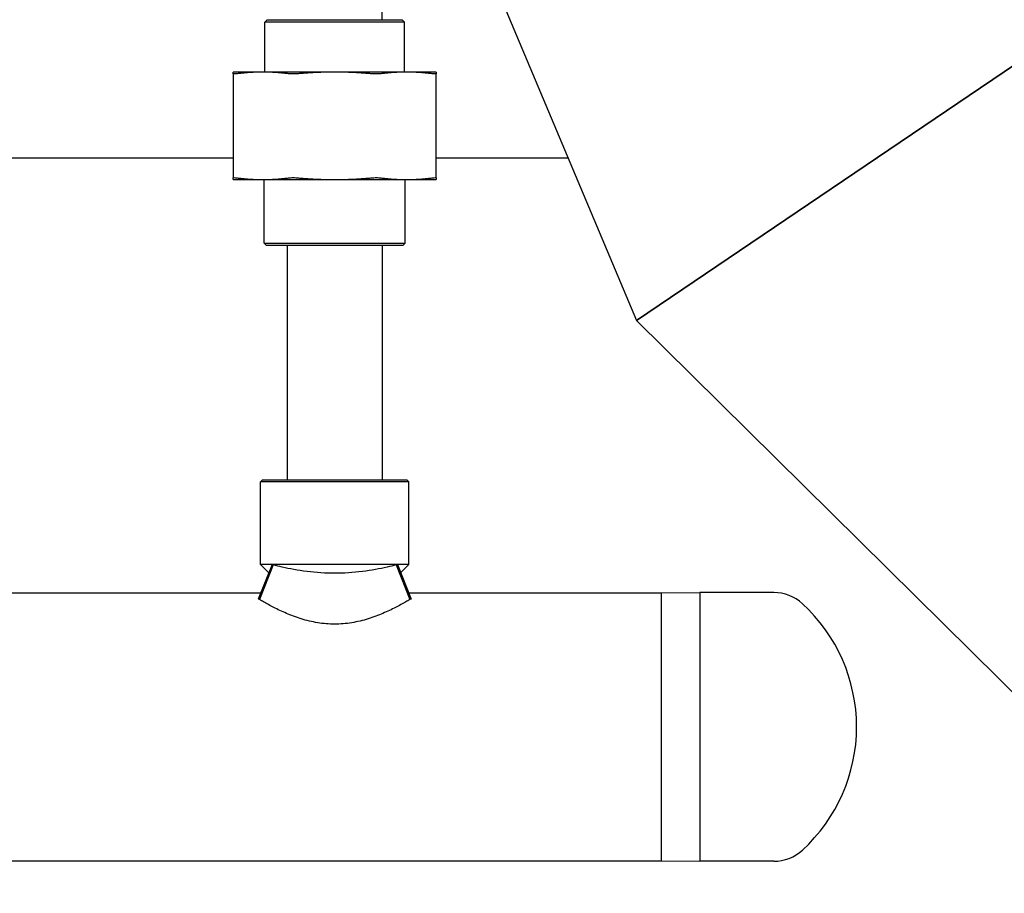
# Model space of a CAD drawing. Header units: inches. Extents: x 18 to 846, y -67 to 561.
# Tile 63 of 256: x 93.72 to 102.45, y 133.46 to 141.2. Entities that reach past the tile are written whole.
import ezdxf

# ---------------------------------------------------------------- set-up
doc = ezdxf.new("R2010")
doc.units = ezdxf.units.IN
doc.header["$LTSCALE"] = 24
doc.header["$MEASUREMENT"] = 0
doc.layers.add('Dimension (ANSI)', color=7, linetype='Continuous', lineweight=25)
doc.layers.add('Visible (ANSI)', color=7, linetype='Continuous', lineweight=30)
doc.styles.add('Note Text (ANSI)', font='tahoma.ttf')
doc.dimstyles.new('SB Fraction-16 (ANSI)', dxfattribs={"dimscale": 24, "dimtxt": 0.125, "dimasz": 0.098425, "dimexe": 0.125, "dimexo": 0.0625, "dimgap": 0.031496, "dimtad": 0, "dimtih": 1, "dimtoh": 1, "dimdec": 4, "dimrnd": 1e-08, "dimzin": 0, "dimdsep": 46, "dimlunit": 5, "dimtxsty": 'Note Text (ANSI)', "dimcen": 0.09, "dimdle": 0.393701, "dimclrd": 256, "dimclre": 256, "dimclrt": 256, "dimadec": 0, "dimazin": 3, "dimtfac": 0.96, "dimtofl": 0, "dimtmove": 0, "dimatfit": 3, "dimfxl": 1, "dimfrac": 2, "dimtolj": 1, "dimtzin": 12, "dimlwd": -1, "dimlwe": -1, "dimarcsym": 0})

# ---------------------------------------------------------------- blocks, each defined once
blk = doc.blocks.new('*D15')
at = {"layer": 'Defpoints', "color": 0, "transparency": 16777216}
for p in [(115.8191, 378.6679), (40.5863, 88.9562), (79.6941, 88.9562)]:
    blk.add_point(p, dxfattribs=at)
at = {"layer": 'Dimension (ANSI)', "transparency": 16777216}
for p, q in [((114.3191, 378.6679), (37.5863, 378.6679)), ((40.5863, 376.3057), (40.5863, 240.4618)), ((40.5863, 91.3184), (40.5863, 235.1622)), ((78.1941, 88.9562), (37.5863, 88.9562))]:
    blk.add_line(p, q, dxfattribs=at)
for points in [[(40.1926, 376.3057), (40.98, 376.3057), (40.5863, 378.6679)], [(40.1926, 91.3184), (40.98, 91.3184), (40.5863, 88.9562)]]:
    blk.add_solid(points, dxfattribs=at)
at = {"layer": 'Dimension (ANSI)', "transparency": 16777216, "insert": (31.4463, 239.7059), "char_height": 3, "attachment_point": 1, "style": 'Note Text (ANSI)'}
blk.add_mtext('\\A1;289 11/16', dxfattribs=at)

msp = doc.modelspace()

# ---------------------------------------------------------------- linework, layer by layer
at = {"layer": 'Visible (ANSI)'}
for p, q in [((99.19004, 138.539), (107.97201, 144.48068)), ((107.97201, 144.48068), (99.19004, 138.539)), ((96.93486, 141.2029), (96.93486, 143.4344)), ((97.25228, 143.14174), (99.19004, 138.539)), ((95.91694, 141.2029), (95.89611, 141.18206)), ((97.13361, 141.18206), (95.89611, 141.18206)), ((95.89611, 140.7389), (95.89611, 141.18206)), ((95.91694, 141.2029), (97.11278, 141.2029)), ((97.11278, 141.2029), (97.13361, 141.18206)), ((97.13361, 140.7389), (97.13361, 141.18206)), ((95.87847, 140.7389), (95.61486, 140.7389)), ((95.61486, 140.72402), (95.61486, 139.80128)), ((96.51486, 140.7389), (95.87847, 140.7389)), ((97.15126, 140.7389), (96.51486, 140.7389)), ((97.41486, 140.7389), (97.15126, 140.7389)), ((97.41486, 139.80128), (97.41486, 140.72402)), ((92.59486, 139.98036), (95.61486, 139.98036)), ((97.41486, 139.98036), (98.58322, 139.98036)), ((95.61486, 139.7864), (95.87847, 139.7864)), ((95.87847, 139.7864), (96.51486, 139.7864)), ((95.88986, 139.22373), (95.88986, 139.7864)), ((96.51486, 139.7864), (97.15126, 139.7864)), ((97.13986, 139.22373), (97.13986, 139.7864)), ((97.15126, 139.7864), (97.41486, 139.7864)), ((95.88986, 139.22373), (97.13986, 139.22373)), ((95.91069, 139.2029), (95.88986, 139.22373)), ((97.11903, 139.2029), (95.91069, 139.2029)), ((96.09486, 139.2029), (96.09486, 137.12477)), ((96.93486, 139.2029), (96.93486, 137.12477)), ((97.11903, 139.2029), (97.13986, 139.22373)), ((99.19004, 138.539), (102.7417, 135.0282)), ((95.87424, 137.12477), (95.85861, 137.10915)), ((97.17111, 137.10915), (95.85861, 137.10915)), ((95.85861, 136.37477), (95.85861, 137.10915)), ((95.87424, 137.12477), (97.15549, 137.12477)), ((97.15549, 137.12477), (97.17111, 137.10915)), ((97.17111, 136.37477), (97.17111, 137.10915)), ((95.95955, 136.37477), (95.83681, 136.06965)), ((95.97083, 136.37181), (95.84824, 136.06559)), ((97.17111, 136.37477), (95.85861, 136.37477)), ((95.93059, 136.30279), (95.85861, 136.37477)), ((97.05889, 136.37181), (97.18148, 136.06559)), ((97.07017, 136.37477), (97.19291, 136.06965)), ((97.09913, 136.30279), (97.17111, 136.37477)), ((92.47193, 136.12477), (95.85898, 136.12477)), ((97.17074, 136.12477), (99.41204, 136.12477)), ((99.41204, 136.12477), (99.75036, 136.12727)), ((99.41204, 133.74977), (99.41204, 136.12477)), ((99.41204, 133.74977), (99.41204, 136.12477)), ((99.75036, 136.12727), (99.75036, 133.74727)), ((100.40609, 136.12727), (99.75036, 136.12727)), ((99.75036, 136.12727), (99.75036, 134.93727)), ((99.75036, 134.93727), (99.75036, 133.74727)), ((68.82486, 133.74977), (99.41204, 133.74977)), ((99.41204, 133.74977), (99.75036, 133.74727)), ((100.40609, 133.74727), (99.75036, 133.74727))]:
    msp.add_line(p, q, dxfattribs=at)
for centre, radius, start, end in [((100.40609, 135.75227), 0.375, 47.518967, 90), ((99.65978, 134.93727), 1.48008, 312.481033, 47.518967), ((100.40609, 134.12227), 0.375, 270, 312.481033)]:
    msp.add_arc(centre, radius, start, end, dxfattribs=at)
for points, weights in [([(95.61486, 140.72402), (95.61486, 140.7389), (95.61486, 140.7389)], [1.06851824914, 1.04951712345, 1]), ([(95.87847, 140.7389), (95.76837, 140.7389), (95.65147, 140.72402)], [1, 1.04951712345, 1.06851824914]), ([(96.10546, 140.72402), (95.98856, 140.7389), (95.87847, 140.7389)], [1.06851824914, 1.04951712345, 1]), ([(96.51486, 140.7389), (96.35916, 140.7389), (96.19385, 140.72402)], [1, 1.04951712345, 1.06851824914]), ([(96.83588, 140.72402), (96.67057, 140.7389), (96.51486, 140.7389)], [1.06851824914, 1.04951712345, 1]), ([(97.15126, 140.7389), (97.04116, 140.7389), (96.92427, 140.72402)], [1, 1.04951712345, 1.06851824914]), ([(97.37825, 140.72402), (97.26136, 140.7389), (97.15126, 140.7389)], [1.06851824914, 1.04951712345, 1]), ([(97.41486, 140.7389), (97.41486, 140.7389), (97.41486, 140.72402)], [1, 1.04951712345, 1.06851824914]), ([(95.61486, 139.7864), (95.61486, 139.7864), (95.61486, 139.80128)], [1, 1.04951712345, 1.06851824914]), ([(95.65147, 139.80128), (95.76837, 139.7864), (95.87847, 139.7864)], [1.06851824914, 1.04951712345, 1]), ([(95.87847, 139.7864), (95.98856, 139.7864), (96.10546, 139.80128)], [1, 1.04951712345, 1.06851824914]), ([(96.19385, 139.80128), (96.35916, 139.7864), (96.51486, 139.7864)], [1.06851824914, 1.04951712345, 1]), ([(96.51486, 139.7864), (96.67057, 139.7864), (96.83588, 139.80128)], [1, 1.04951712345, 1.06851824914]), ([(96.92427, 139.80128), (97.04116, 139.7864), (97.15126, 139.7864)], [1.06851824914, 1.04951712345, 1]), ([(97.15126, 139.7864), (97.26136, 139.7864), (97.37825, 139.80128)], [1, 1.04951712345, 1.06851824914]), ([(97.41486, 139.80128), (97.41486, 139.7864), (97.41486, 139.7864)], [1.06851824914, 1.04951712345, 1])]:
    msp.add_rational_spline(points, weights, degree=2, dxfattribs=at)
for points, knots in [([(95.65147, 140.72402), (95.63973, 140.72252), (95.63044, 140.72179), (95.61832, 140.72179), (95.61486, 140.72252), (95.61486, 140.72402)], [0.4147028, 0.4147028, 0.4147028, 0.4147028, 0.5353783, 0.5353783, 0.65605381, 0.65605381, 0.65605381, 0.65605381]), ([(96.19385, 140.72402), (96.17724, 140.72252), (96.16064, 140.72179), (96.13138, 140.72179), (96.1172, 140.72252), (96.10546, 140.72402)], [0.4147028, 0.4147028, 0.4147028, 0.4147028, 0.5353783, 0.5353783, 0.65605381, 0.65605381, 0.65605381, 0.65605381]), ([(96.92427, 140.72402), (96.91253, 140.72252), (96.89834, 140.72179), (96.86908, 140.72179), (96.85248, 140.72252), (96.83588, 140.72402)], [1.29267522, 1.29267522, 1.29267522, 1.29267522, 1.41335073, 1.41335073, 1.53402624, 1.53402624, 1.53402624, 1.53402624]), ([(97.41486, 140.72402), (97.41486, 140.72252), (97.41141, 140.72179), (97.39929, 140.72179), (97.38999, 140.72252), (97.37825, 140.72402)], [0.4147028, 0.4147028, 0.4147028, 0.4147028, 0.5353783, 0.5353783, 0.65605381, 0.65605381, 0.65605381, 0.65605381]), ([(95.61486, 139.80128), (95.61486, 139.80277), (95.61832, 139.80351), (95.63044, 139.80351), (95.63973, 139.80277), (95.65147, 139.80128)], [1.29267522, 1.29267522, 1.29267522, 1.29267522, 1.41335073, 1.41335073, 1.53402624, 1.53402624, 1.53402624, 1.53402624]), ([(96.10546, 139.80128), (96.1172, 139.80277), (96.13138, 139.80351), (96.16064, 139.80351), (96.17724, 139.80277), (96.19385, 139.80128)], [1.29267522, 1.29267522, 1.29267522, 1.29267522, 1.41335073, 1.41335073, 1.53402624, 1.53402624, 1.53402624, 1.53402624]), ([(96.83588, 139.80128), (96.85248, 139.80277), (96.86908, 139.80351), (96.89834, 139.80351), (96.91253, 139.80277), (96.92427, 139.80128)], [0.4147028, 0.4147028, 0.4147028, 0.4147028, 0.5353783, 0.5353783, 0.65605381, 0.65605381, 0.65605381, 0.65605381]), ([(97.37825, 139.80128), (97.38999, 139.80277), (97.39929, 139.80351), (97.41141, 139.80351), (97.41486, 139.80277), (97.41486, 139.80128)], [1.29267522, 1.29267522, 1.29267522, 1.29267522, 1.41335073, 1.41335073, 1.53402624, 1.53402624, 1.53402624, 1.53402624]), ([(97.05889, 136.37181), (97.0338, 136.36527), (97.00671, 136.35861), (96.91626, 136.33813), (96.84055, 136.32371), (96.6795, 136.30369), (96.59413, 136.29834), (96.4356, 136.29834), (96.35023, 136.30369), (96.18918, 136.32371), (96.11346, 136.33813), (96.02301, 136.35861), (95.99593, 136.36527), (95.97083, 136.37181)], [3.4755205, 3.4755205, 3.4755205, 3.4755205, 3.7439866, 3.7439866, 4.3479773, 4.3479773, 4.9519679, 4.9519679, 5.5559585, 5.5559585, 6.1599491, 6.1599491, 6.4284153, 6.4284153, 6.4284153, 6.4284153]), ([(97.18148, 136.06559), (97.17038, 136.05903), (97.15846, 136.0521), (97.1181, 136.02911), (97.08694, 136.01207), (97.02085, 135.97839), (96.98341, 135.96045), (96.90171, 135.92571), (96.85744, 135.90893), (96.76429, 135.88013), (96.71532, 135.86812), (96.61556, 135.85184), (96.56476, 135.84761), (96.51486, 135.84761), (96.46496, 135.84761), (96.41416, 135.85184), (96.3144, 135.86812), (96.26543, 135.88013), (96.17229, 135.90893), (96.12802, 135.92571), (96.04631, 135.96045), (96.00887, 135.97839), (95.94278, 136.01207), (95.91162, 136.02911), (95.87126, 136.0521), (95.85934, 136.05903), (95.84824, 136.06559)], [-2.0693127, -2.0693127, -2.0693127, -2.0693127, -1.8977558, -1.8977558, -1.5209612, -1.5209612, -1.1407209, -1.1407209, -0.7604806, -0.7604806, -0.3802403, -0.3802403, 0, 0, 0, 0.3802403, 0.3802403, 0.7604806, 0.7604806, 1.1407209, 1.1407209, 1.5209612, 1.5209612, 1.8977558, 1.8977558, 2.0693127, 2.0693127, 2.0693127, 2.0693127])]:
    msp.add_open_spline(points, degree=3, knots=knots, dxfattribs=at)
for points in [[(95.97083, 136.37181), (95.96702, 136.3728), (95.96326, 136.37379), (95.95955, 136.37477)], [(97.07017, 136.37477), (97.06646, 136.37379), (97.0627, 136.3728), (97.05889, 136.37181)], [(95.84824, 136.06559), (95.84438, 136.06695), (95.84057, 136.0683), (95.83681, 136.06965)], [(97.19291, 136.06965), (97.18915, 136.0683), (97.18534, 136.06695), (97.18148, 136.06559)]]:
    msp.add_open_spline(points, degree=3, dxfattribs=at)

# ---------------------------------------------------------------- dimensions: what is measured, and where the dimension line sits
at = {"layer": 'Dimension (ANSI)'}
dim = msp.add_linear_dim(base=(40.58635, 88.95616), p1=(115.81912, 378.66786), p2=(79.69412, 88.95616), angle=270, dimstyle='SB Fraction-16 (ANSI)', override={"dimgap": 0.031496, "dimdec": 4, "dimtol": 0, "dimlim": 0, "dimtp": 0, "dimtm": 0, "dimtdec": 2, "dimatfit": 1}, dxfattribs=at)
dim.commit()
dim.dimension.update_dxf_attribs({"geometry": '*D15', "text_midpoint": (40.58635, 237.81201), "dimtype": 160})

doc.saveas('drawing.dxf')
